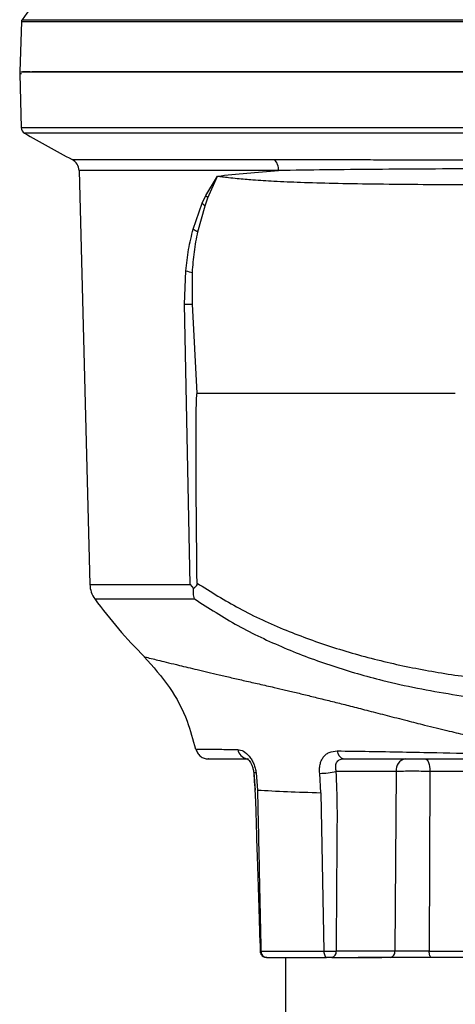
# Model space of a CAD drawing. Header units: millimetres. Extents: x 555 to 1891, y 89 to 1282.
# Tile 24 of 39: x 973 to 1041, y 633 to 787. Entities that reach past the tile are written whole.
import ezdxf

# ---------------------------------------------------------------- set-up
doc = ezdxf.new("R2010")
doc.units = ezdxf.units.MM

msp = doc.modelspace()

# ---------------------------------------------------------------- linework, layer by layer
at = {"color": 7, "linetype": 'Continuous', "lineweight": 25}
for p, q in [((972.94, 786.27), (972.67, 778.42)), ((972.67, 778.42), (972.74, 778.42)), ((972.69, 778.1), (972.92, 769.68)), ((981.94, 762.98), (983.64, 698.35)), ((1001.73, 759.08), (1003.55, 762.12)), ((1002.06, 758.75), (1003.55, 762.12)), ((1001.18, 757.89), (1001.73, 759.08)), ((1001.61, 757.5), (1002.06, 758.75)), ((999.77, 753.85), (1001.18, 757.89)), ((1000.49, 753.42), (1001.61, 757.5)), ((998.42, 742.14), (998.61, 747.32)), ((999.64, 742.15), (999.64, 747.08)), ((999.3, 698.35), (998.42, 742.14)), ((1000.4, 728.22), (999.64, 742.15)), ((999.3, 698.35), (999.8, 697.71)), ((1009.21, 669), (1009.42, 666.23)), ((1009.59, 668.96), (1009.8, 666.26)), ((1019.69, 665.85), (1019.52, 668.87)), ((1031.45, 669.18), (1022.11, 669.18)), ((1031.45, 669.18), (1031.27, 641.1)), ((1036.74, 669.18), (1036.63, 641.1)), ((1056.59, 669.18), (1036.74, 669.18)), ((1019.69, 665.85), (1020.18, 641.1)), ((1031.27, 641.1), (1022.12, 641.1)), ((1036.63, 641.1), (1056.71, 641.1)), ((1014.17, 640.12), (1014.17, 629.12)), ((1021.42, 640.12), (1029.2, 640.12)), ((1032.49, 640.12), (1032.49, 640.13))]:
    msp.add_line(p, q, dxfattribs=at)
at = {"color": 8, "linetype": 'Continuous', "lineweight": 25}
for p, q in [((972.94, 786.27), (1152.39, 786.27)), ((973.04, 786.54), (1062.67, 786.54)), ((972.97, 778.1), (972.69, 778.1)), ((1086.41, 769.68), (972.92, 769.68)), ((1084.67, 768.84), (973.4, 768.84)), ((980.86, 764.71), (1012.44, 764.71)), ((1013.11, 762.98), (981.94, 762.98)), ((983.64, 698.35), (999.3, 698.35)), ((984.4, 696.1), (999.98, 696.1))]:
    msp.add_line(p, q, dxfattribs=at)
at = {"color": 7, "linetype": 'Continuous', "lineweight": 25, "flags": 128}
for points in [[(1036.04, 671.12), (1036.17, 671.09), (1036.3, 670.98), (1036.42, 670.8), (1036.53, 670.56), (1036.62, 670.26), (1036.68, 669.92), (1036.73, 669.56), (1036.74, 669.18)], [(1036.99, 640.12), (1036.92, 640.14), (1036.85, 640.2), (1036.79, 640.29), (1036.74, 640.41), (1036.69, 640.55), (1036.66, 640.72), (1036.64, 640.91), (1036.63, 641.1)]]:
    msp.add_lwpolyline(points, dxfattribs=at)
at = {"color": 8, "linetype": 'Continuous', "lineweight": 25, "flags": 128}
msp.add_lwpolyline([(1009.59, 668.96), (1009.41, 668.96), (1009.29, 668.97), (1009.22, 668.99), (1009.22, 669.02), (1009.22, 669.02)], dxfattribs=at)
at = {"color": 7, "linetype": 'Continuous', "lineweight": 25}
for centre, radius, start, end in [((1054.17, 728.08), 100, 138.5788, 144.2252), ((973.44, 786.25), 0.5, 144.2252, 178), ((973.69, 778.12), 1, 162.514, 181.5), ((973.91, 769.7), 1, 181.5, 239.2302), ((1045.03, 889.14), 140, 239.2302, 242.721), ((979.94, 762.93), 2, 1.5, 62.721), ((1010.78, 763.07), 2.33, 357.7396, 44.4013), ((1006.27, 763.22), 6.14, 222.2709, 226.6629), ((1005.56, 762.32), 6.23, 225.2811, 230.6522), ((1003.7, 759.56), 6.92, 235.4784, 242.3973), ((1001.99, 759.13), 12.28, 254.0542, 259.0107), ((998.6, 852.71), 110.57, 269.9089, 270.5374), ((987.63, 698.45), 4, 181.5, 216.0667), ((1045.03, 740.25), 75, 216.0667, 225.1578), ((1023.6, 672.42), 1.34, 181.8689, 255.0198), ((1033.21, 669.39), 1.77, 101.1269, 186.9239), ((1019.43, 680.91), 12.04, 270.4671, 282.872), ((1021.24, 640.99), 0.884, 281.1269, 6.9239), ((1030.39, 640.99), 0.884, 281.1269, 6.9239)]:
    msp.add_arc(centre, radius, start, end, dxfattribs=at)
at = {"color": 8, "linetype": 'Continuous', "lineweight": 25}
msp.add_arc((1008.52, 672.93), 1.82, 190.6077, 257.7774, dxfattribs=at)
at = {"color": 7, "linetype": 'Continuous', "lineweight": 25}
for points, knots in [([(972.88, 778.42), (972.93, 778.42), (973.09, 778.42), (974.28, 778.42), (976.4, 778.42), (979.39, 778.42), (983.17, 778.42), (987.72, 778.42), (992.99, 778.42), (998.93, 778.42), (1005.48, 778.42), (1012.59, 778.42), (1020.17, 778.42), (1028.17, 778.42), (1036.5, 778.42), (1045.08, 778.42), (1053.83, 778.42), (1059.72, 778.42), (1062.67, 778.42)], [0, 0, 0, 0, 0.033032, 0.097497, 0.161961, 0.226426, 0.29089, 0.355355, 0.419819, 0.484284, 0.548748, 0.613213, 0.677677, 0.742142, 0.806606, 0.871071, 0.935535, 1, 1, 1, 1]), ([(974.33, 778.42), (974.3, 778.42), (973.64, 778.42), (973.37, 778.42), (973.12, 778.42)], [0, 0, 0, 0, 0.046368, 1, 1, 1, 1]), ([(1062.67, 778.42), (1059.97, 778.42), (1054.49, 778.42), (1046.2, 778.42), (1037.81, 778.42), (1029.45, 778.42), (1021.25, 778.42), (1013.35, 778.42), (1005.87, 778.42), (998.97, 778.42), (992.74, 778.42), (987.29, 778.42), (982.67, 778.42), (978.95, 778.42), (976.21, 778.42), (975.09, 778.42), (974.59, 778.42)], [0, 0, 0, 0, 0.065632, 0.133473, 0.203329, 0.274959, 0.348073, 0.422342, 0.4974, 0.57286, 0.648321, 0.723379, 0.797648, 0.870762, 0.942392, 1, 1, 1, 1]), ([(1012.44, 764.71), (1013.27, 764.7), (1015.07, 764.7), (1018.09, 764.7), (1021.52, 764.7), (1024.56, 764.69), (1027.02, 764.69), (1028.82, 764.68), (1030.64, 764.68), (1032.48, 764.68), (1034.33, 764.67), (1036.15, 764.67), (1038.19, 764.67), (1040.64, 764.66), (1043.4, 764.66), (1046.08, 764.66), (1048.52, 764.65), (1052.06, 764.65), (1056.78, 764.65), (1060.72, 764.65), (1062.67, 764.65)], [0, 0, 0, 0, 0.057915, 0.125436, 0.20256, 0.281015, 0.317773, 0.354528, 0.391281, 0.428031, 0.464778, 0.501522, 0.535059, 0.584067, 0.643504, 0.693224, 0.736397, 0.781069, 0.892114, 1, 1, 1, 1]), ([(1003.55, 762.12), (1005.05, 762.28), (1008.06, 762.61), (1011.43, 762.86), (1013.11, 762.98)], [0, 0, 0, 0, 0.500055, 1, 1, 1, 1]), ([(998.61, 747.32), (998.74, 748.45), (998.99, 750.69), (999.51, 752.8), (999.77, 753.85)], [0, 0, 0, 0, 0.500495, 1, 1, 1, 1]), ([(999.64, 747.08), (999.73, 748.15), (999.89, 750.32), (1000.29, 752.38), (1000.49, 753.42)], [0, 0, 0, 0, 0.497424, 1, 1, 1, 1]), ([(1000.37, 698.58), (1000.29, 706.03), (1000.2, 715.33), (1000.23, 725.06), (1000.29, 727.47), (1000.34, 728.05), (1000.37, 728.18), (1000.38, 728.21), (1000.39, 728.22), (1000.39, 728.22), (1000.39, 728.22), (1000.39, 728.22), (1000.4, 728.22), (1000.4, 728.22)], [0, 0, 0, 0, 0.753565, 0.939879, 0.985461, 0.996403, 0.998964, 0.999322, 0.999584, 0.999691, 0.999789, 0.999889, 1, 1, 1, 1]), ([(1000.37, 698.58), (1000.37, 698.53), (1000.36, 698.43), (1000.3, 698.23), (1000.12, 697.96), (999.93, 697.81), (999.8, 697.71)], [0, 0, 0, 0, 0.127139, 0.250777, 0.500655, 1, 1, 1, 1]), ([(999.98, 696.1), (999.91, 696.38), (999.78, 696.88), (999.79, 697.46), (999.8, 697.71)], [0, 0, 0, 0, 0.5694688, 1, 1, 1, 1]), ([(999.98, 696.1), (1002.2, 694.66), (1006.65, 691.8), (1013.92, 688.38), (1021.49, 685.54), (1030.24, 683.04), (1040.21, 681.06), (1051.38, 679.74), (1058.91, 679.58), (1062.67, 679.5)], [0, 0, 0, 0, 0.126052, 0.251885, 0.376677, 0.500604, 0.667266, 0.834158, 1, 1, 1, 1]), ([(992.13, 687.08), (993.5, 685.54), (996.2, 682.5), (998.84, 677.51), (999.73, 674.12), (1000.12, 672.64)], [0, 0, 0, 0, 0.370841, 0.726924, 1, 1, 1, 1]), ([(1000.19, 672.67), (1000.26, 672.46), (1000.4, 672.03), (1000.87, 671.53), (1001.47, 671.19), (1001.92, 671.14), (1002.14, 671.12)], [0, 0, 0, 0, 0.242853, 0.5, 0.757147, 1, 1, 1, 1]), ([(1006.73, 672.59), (1007.02, 672.54), (1007.59, 672.43), (1008.38, 671.74), (1008.91, 670.99), (1009.23, 670.36), (1009.48, 669.67), (1009.56, 669.2), (1009.59, 668.96)], [0, 0, 0, 0, 0.262406, 0.517799, 0.642066, 0.763358, 0.88274, 1, 1, 1, 1]), ([(1019.52, 668.87), (1019.51, 669.11), (1019.48, 669.57), (1019.57, 670.24), (1019.76, 670.86), (1020.06, 671.39), (1020.47, 671.83), (1021.16, 672.27), (1021.82, 672.33), (1022.26, 672.37)], [0, 0, 0, 0, 0.117518, 0.236185, 0.356151, 0.479484, 0.605128, 0.734858, 1, 1, 1, 1]), ([(1022.26, 672.37), (1023.9, 672.35), (1027.15, 672.3), (1032.4, 672.21), (1038.68, 672.09), (1046.03, 671.88), (1051.56, 671.68), (1054.31, 671.58)], [0, 0, 0, 0, 0.169606, 0.337065, 0.503276, 0.752661, 1, 1, 1, 1]), ([(1002.14, 671.12), (1002.14, 671.12), (1002, 671.12), (1002.47, 671.12), (1003.6, 671.12), (1005.55, 671.12), (1007.44, 671.12), (1008.39, 671.12)], [0, 0, 0, 0, 0.000666, 0.251264, 0.500159, 0.748805, 1, 1, 1, 1]), ([(1008.13, 671.15), (1008.13, 671.16), (1008.12, 671.19), (1008.3, 671.06), (1008.49, 670.86), (1008.71, 670.55), (1008.93, 670.13), (1009.12, 669.61), (1009.18, 669.21), (1009.21, 669)], [0, 0, 0, 0, 0.206938, 0.319608, 0.439858, 0.568042, 0.704473, 0.848423, 1, 1, 1, 1]), ([(1022.11, 669.18), (1022.1, 669.22), (1022.04, 669.47), (1022, 669.96), (1022.1, 670.47), (1022.33, 670.8), (1022.57, 670.99), (1022.88, 671.1), (1023.13, 671.12), (1023.25, 671.12)], [0, 0, 0, 0, 0.046565, 0.249921, 0.49883, 0.629948, 0.748424, 0.872692, 1, 1, 1, 1]), ([(1023.25, 671.12), (1024.81, 671.12), (1027.92, 671.12), (1032.96, 671.12), (1038.15, 671.12), (1043.47, 671.12), (1048.88, 671.12), (1052.52, 671.12), (1054.35, 671.12)], [0, 0, 0, 0, 0.1660395, 0.3327941, 0.4988663, 0.6639678, 0.8307518, 1, 1, 1, 1]), ([(1009.21, 669), (1009.3, 667.74), (1009.5, 664.88), (1009.61, 660.13), (1009.81, 654.48), (1010.01, 647.98), (1010.15, 643.37), (1010.23, 640.92)], [0, 0, 0, 0, 0.135268, 0.306215, 0.507324, 0.738588, 1, 1, 1, 1]), ([(1022.12, 641.1), (1022.14, 642.95), (1022.18, 646.68), (1022.22, 652.29), (1022.24, 657.93), (1022.32, 663.56), (1022.18, 667.31), (1022.11, 669.18)], [0, 0, 0, 0, 0.197428, 0.39831, 0.599324, 0.799877, 1, 1, 1, 1]), ([(1036.74, 669.18), (1036.28, 669.18), (1035.36, 669.18), (1033.91, 669.19), (1032.55, 669.18), (1031.82, 669.18), (1031.45, 669.18)], [0, 0, 0, 0, 0.250162, 0.500303, 0.750292, 1, 1, 1, 1]), ([(1009.8, 666.26), (1011.29, 666.18), (1014.21, 666.01), (1017.89, 665.9), (1019.69, 665.85)], [0, 0, 0, 0, 0.510728, 1, 1, 1, 1]), ([(1009.8, 666.26), (1009.8, 666.26), (1009.8, 666.26), (1009.8, 666.25), (1009.8, 666.22), (1009.81, 666.08), (1009.82, 665.56), (1009.91, 661.41), (1010.09, 653.15), (1010.25, 645.29), (1010.34, 641.1)], [0, 0, 0, 0, 0.000036, 0.000327, 0.001136, 0.004202, 0.016125, 0.063129, 0.499852, 1, 1, 1, 1]), ([(1010.22, 641.09), (1010.23, 641.03), (1010.24, 640.91), (1010.3, 640.73), (1010.39, 640.55), (1010.58, 640.34), (1010.87, 640.16), (1011.15, 640.14), (1011.29, 640.12)], [0, 0, 0, 0, 0.11227, 0.230408, 0.353914, 0.483509, 0.750025, 1, 1, 1, 1]), ([(1010.34, 641.1), (1011.79, 641.1), (1014.69, 641.1), (1018.35, 641.1), (1020.18, 641.1)], [0, 0, 0, 0, 0.5, 1, 1, 1, 1]), ([(1010.34, 641.1), (1010.35, 640.97), (1010.38, 640.72), (1010.59, 640.4), (1010.88, 640.17), (1011.12, 640.14), (1011.24, 640.12)], [0, 0, 0, 0, 0.241918, 0.488785, 0.741281, 1, 1, 1, 1]), ([(1020.18, 641.1), (1020.31, 641.1), (1020.6, 641.1), (1021.09, 641.1), (1021.65, 641.09), (1021.96, 641.1), (1022.12, 641.1)], [0, 0, 0, 0, 0.187834, 0.423404, 0.699383, 1, 1, 1, 1]), ([(1020.18, 641.1), (1020.19, 640.97), (1020.2, 640.72), (1020.3, 640.4), (1020.44, 640.17), (1020.54, 640.14), (1020.59, 640.12)], [0, 0, 0, 0, 0.242289, 0.489041, 0.741306, 1, 1, 1, 1]), ([(1036.63, 641.1), (1036.16, 641.1), (1035.23, 641.09), (1033.76, 641.09), (1032.38, 641.09), (1031.64, 641.1), (1031.27, 641.1)], [0, 0, 0, 0, 0.250831, 0.500727, 0.750479, 1, 1, 1, 1]), ([(1011.24, 640.12), (1011.23, 640.12), (1011.21, 640.12), (1011.23, 640.12), (1011.24, 640.12)], [0, 0, 0, 0, 0.371485, 1, 1, 1, 1]), ([(1021.42, 640.12), (1021.36, 640.12), (1021.25, 640.12), (1021.04, 640.12), (1020.82, 640.12), (1020.67, 640.12), (1020.59, 640.12)], [0, 0, 0, 0, 0.2490403, 0.4995649, 0.7490384, 1, 1, 1, 1]), ([(1067.93, 640.12), (1066.89, 640.12), (1064.25, 640.12), (1059.17, 640.12), (1053.05, 640.12), (1046.67, 640.12), (1040.28, 640.12), (1034.17, 640.12), (1029.13, 640.12), (1026.52, 640.12), (1025.51, 640.12)], [0, 0, 0, 0, 0.089541, 0.226881, 0.364221, 0.501561, 0.638901, 0.776241, 0.913581, 1, 1, 1, 1])]:
    msp.add_open_spline(points, degree=3, knots=knots, dxfattribs=at)
at = {"color": 8, "linetype": 'Continuous', "lineweight": 25}
for points, knots in [([(1076.12, 763.26), (1074.62, 763.26), (1070.2, 763.27), (1062.72, 763.28), (1053.85, 763.27), (1045.07, 763.26), (1036.5, 763.22), (1028.24, 763.17), (1020.33, 763.1), (1015.52, 763.02), (1013.11, 762.98)], [0, 0, 0, 0, 0.068617, 0.201334, 0.334725, 0.467004, 0.599595, 0.733165, 0.866272, 1, 1, 1, 1]), ([(1003.55, 762.12), (1003.55, 762.12), (1003.57, 762.12), (1003.64, 762.11), (1003.9, 762.08), (1004.46, 762), (1005.41, 761.89), (1006.98, 761.73), (1009.31, 761.53), (1012.58, 761.32), (1016.75, 761.14), (1021.85, 761), (1027.94, 760.9), (1034.63, 760.83), (1041.83, 760.8), (1049.1, 760.78), (1054.4, 760.78), (1057.42, 760.77), (1058.28, 760.77), (1059.15, 760.77), (1060.02, 760.77), (1060.9, 760.77), (1061.79, 760.77), (1062.39, 760.77), (1062.69, 760.77), (1062.69, 760.77), (1062.69, 760.77), (1062.69, 760.77), (1062.7, 760.77), (1062.74, 760.77), (1062.91, 760.77), (1063.59, 760.77), (1065.09, 760.77), (1067.65, 760.77), (1070.48, 760.78), (1072.44, 760.78), (1073.22, 760.78)], [0, 0, 0, 0, 0.000148, 0.001236, 0.004186, 0.01521, 0.033024, 0.057559, 0.100595, 0.15529, 0.221667, 0.299943, 0.389224, 0.489413, 0.582679, 0.684791, 0.781135, 0.792352, 0.803654, 0.815043, 0.826522, 0.838092, 0.849755, 0.861513, 0.861513, 0.861515, 0.861521, 0.861541, 0.861623, 0.861944, 0.863221, 0.86831, 0.888586, 0.922232, 0.969135, 1, 1, 1, 1]), ([(1000.37, 698.58), (1002.53, 697.22), (1006.95, 694.44), (1014.12, 691.17), (1021.69, 688.42), (1029.47, 686.27), (1037.56, 684.62), (1045.79, 683.48), (1054.16, 682.79), (1063.49, 682.56), (1071.52, 682.72), (1076.63, 683.33), (1078.05, 683.5)], [0, 0, 0, 0, 0.100042, 0.204419, 0.303813, 0.406387, 0.506907, 0.609645, 0.710343, 0.811876, 0.947795, 1, 1, 1, 1]), ([(992.14, 687.07), (992.14, 687.07), (992.03, 687.1), (992.42, 687), (993.26, 686.79), (994.51, 686.48), (995.88, 686.15), (997.78, 685.69), (1000.35, 685.07), (1003.18, 684.4), (1005.74, 683.81), (1007.82, 683.33), (1010.05, 682.82), (1012.18, 682.34), (1014.19, 681.87), (1016.07, 681.43), (1018.06, 680.94), (1020.15, 680.42), (1021.96, 679.97), (1023.46, 679.59), (1024.64, 679.29), (1025.89, 678.97), (1027.21, 678.63), (1028.6, 678.27), (1030.06, 677.9), (1031.59, 677.51), (1033.54, 677.01), (1035.58, 676.49), (1037.39, 676.05), (1038.81, 675.7), (1040.51, 675.29), (1042.83, 674.75), (1046.25, 674), (1050.19, 673.2), (1053.25, 672.73), (1054.67, 672.51)], [0, 0, 0, 0, 0.00018, 0.063489, 0.127892, 0.171414, 0.215369, 0.25973, 0.321205, 0.384371, 0.416557, 0.449113, 0.482016, 0.515245, 0.539046, 0.563487, 0.58855, 0.614217, 0.640466, 0.653463, 0.667183, 0.681613, 0.69674, 0.712546, 0.729016, 0.746131, 0.763873, 0.794272, 0.814073, 0.823584, 0.841091, 0.870422, 0.899833, 0.953541, 1, 1, 1, 1]), ([(1000.19, 672.67), (1000.19, 672.67), (1000.05, 672.67), (1000.54, 672.66), (1001.72, 672.65), (1003.76, 672.63), (1005.74, 672.6), (1006.73, 672.59)], [0, 0, 0, 0, 0.0001936, 0.2512625, 0.5005221, 0.7495144, 1, 1, 1, 1]), ([(1010.23, 641.09), (1010.23, 641.09), (1010.21, 641.09), (1010.28, 641.1), (1010.34, 641.1)], [0, 0, 0, 0, 0.169916, 1, 1, 1, 1])]:
    msp.add_open_spline(points, degree=3, knots=knots, dxfattribs=at)
at = {"color": 7, "linetype": 'Continuous', "lineweight": 25}
for points in [[(1000.4, 728.22), (1003.59, 728.22), (1009.97, 728.22), (1019.97, 728.22), (1030.21, 728.22), (1037.21, 728.22), (1040.7, 728.22)], [(1011.24, 640.12), (1012.63, 640.12), (1015.39, 640.12), (1018.86, 640.12), (1020.59, 640.12)]]:
    msp.add_open_spline(points, degree=3, dxfattribs=at)

doc.saveas('drawing.dxf')
